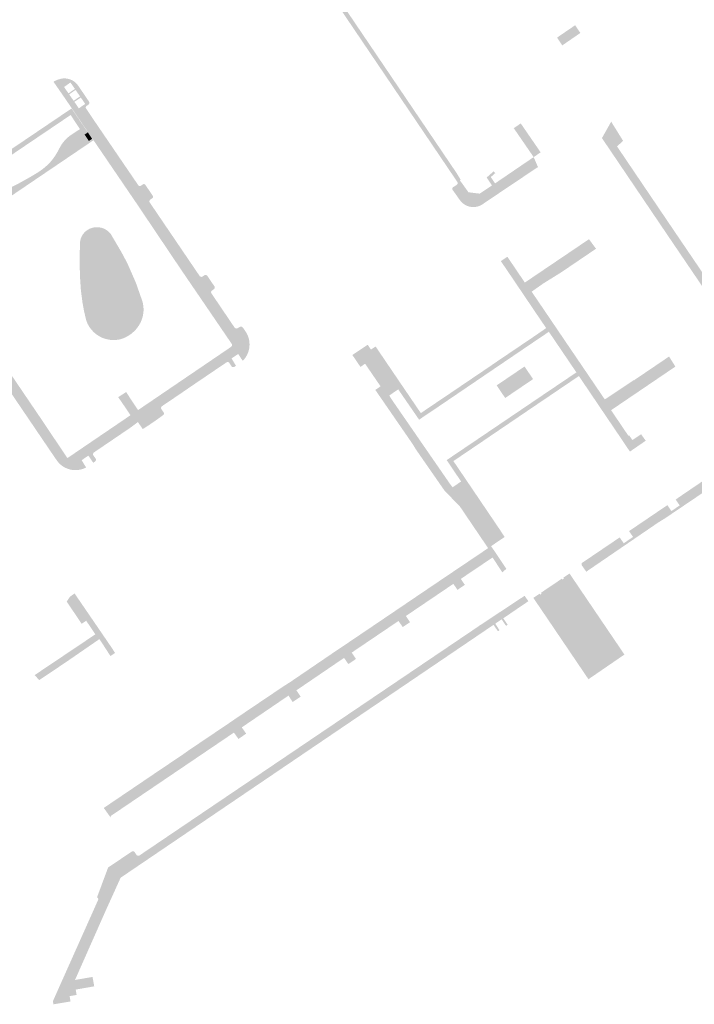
# Model space of a CAD drawing. Header units: inches. Extents: x 83219 to 84793, y 445831 to 447244.
# Tile 9 of 17: x 83751 to 83912, y 446442 to 446678. Entities that reach past the tile are written whole.
import ezdxf

# ---------------------------------------------------------------- set-up
doc = ezdxf.new("R2010")
doc.units = ezdxf.units.IN
doc.header["$MEASUREMENT"] = 0

msp = doc.modelspace()

# ---------------------------------------------------------------- hatches: boundary and pattern name
for points in [[(83805.99, 446712.03), (83803.67, 446715.48), (83803.92, 446715.63), (83804.51, 446715.99), (83855.25, 446641.01), (83856.17, 446639.49), (83855.98, 446639.36), (83855.38, 446638.95), (83812, 446703.12), (83810.48, 446705.33), (83810.46, 446705.37), (83805.99, 446712.03)], [(83883.71, 446673.86), (83880.49, 446671.64), (83879.24, 446673.51), (83883.56, 446676.46), (83884.81, 446674.63), (83884.82, 446674.61), (83883.71, 446673.86), (83883.71, 446673.86)], [(83782.57, 446635.39), (83782.56, 446635.36), (83782.56, 446635.32), (83782.55, 446635.28), (83782.54, 446635.25), (83782.52, 446635.21), (83782.5, 446635.18), (83782.48, 446635.15), (83782.46, 446635.12), (83782.43, 446635.09), (83782.4, 446635.07), (83782.37, 446635.04), (83782.34, 446635.03), (83781.93, 446634.73), (83781.87, 446634.68), (83781.81, 446634.61), (83781.76, 446634.53), (83781.73, 446634.44), (83781.71, 446634.34), (83781.71, 446634.25), (83781.73, 446634.15), (83781.77, 446634.06), (83793.73, 446616.43), (83793.81, 446616.36), (83793.89, 446616.3), (83793.98, 446616.27), (83794.08, 446616.24), (83794.18, 446616.24), (83794.28, 446616.26), (83794.39, 446616.3), (83794.85, 446616.6), (83794.89, 446616.62), (83794.93, 446616.64), (83794.97, 446616.65), (83795.01, 446616.67), (83795.05, 446616.68), (83795.09, 446616.68), (83795.14, 446616.68), (83795.18, 446616.68), (83795.22, 446616.68), (83795.27, 446616.67), (83795.31, 446616.65), (83795.35, 446616.64), (83795.39, 446616.62), (83795.42, 446616.6), (83795.46, 446616.57), (83795.49, 446616.54), (83795.52, 446616.51), (83795.55, 446616.48), (83797.27, 446613.95), (83797.29, 446613.91), (83797.31, 446613.87), (83797.32, 446613.83), (83797.33, 446613.79), (83797.34, 446613.75), (83797.34, 446613.7), (83797.34, 446613.66), (83797.34, 446613.62), (83797.33, 446613.58), (83797.32, 446613.54), (83797.3, 446613.5), (83797.28, 446613.46), (83797.26, 446613.42), (83797.24, 446613.39), (83797.21, 446613.36), (83797.18, 446613.33), (83797.16, 446613.31), (83796.72, 446612.99), (83796.64, 446612.95), (83796.55, 446612.85), (83796.49, 446612.73), (83796.46, 446612.6), (83796.47, 446612.46), (83796.51, 446612.34), (83802.07, 446604.11), (83802.11, 446604.05), (83802.19, 446603.98), (83802.27, 446603.93), (83802.36, 446603.9), (83802.46, 446603.88), (83802.56, 446603.87), (83802.66, 446603.89), (83802.75, 446603.92), (83803.35, 446604.28), (83803.39, 446604.3), (83803.44, 446604.31), (83803.49, 446604.33), (83803.53, 446604.33), (83803.58, 446604.34), (83803.63, 446604.34), (83803.68, 446604.33), (83803.73, 446604.32), (83803.77, 446604.31), (83803.82, 446604.29), (83803.86, 446604.27), (83803.91, 446604.25), (83803.95, 446604.22), (83803.98, 446604.19), (83804.02, 446604.16), (83804.05, 446604.12), (83804.88, 446602.92), (83804.92, 446602.84), (83804.96, 446602.77), (83805, 446602.7), (83805.04, 446602.63), (83805.07, 446602.55), (83805.11, 446602.48), (83801.31, 446599.52), (83801.38, 446599.62), (83801.42, 446599.7), (83801.46, 446599.8), (83801.47, 446599.89), (83801.47, 446599.99), (83801.45, 446600.09), (83801.41, 446600.18), (83799.94, 446602.33), (83788.96, 446618.44), (83778.73, 446633.67), (83769.96, 446646.55), (83768.33, 446648.94), (83761.34, 446659.21), (83759.3, 446662.15), (83758.75, 446662.95), (83759.05, 446663.12), (83759.37, 446663.26), (83759.69, 446663.39), (83760.01, 446663.51), (83760.18, 446663.55), (83761.72, 446661.99), (83761.29, 446661.69), (83762.33, 446660.16), (83763.04, 446660.65), (83763.25, 446660.43), (83762.5, 446659.9), (83763.58, 446658.38), (83764.59, 446659.08), (83764.82, 446658.84), (83763.76, 446658.12), (83764.8, 446656.57), (83766.15, 446657.49), (83766.57, 446657.07), (83766.5, 446656.92), (83766.48, 446656.81), (83766.48, 446656.69), (83766.52, 446656.58), (83769.09, 446652.76), (83778.95, 446638.3), (83778.98, 446638.24), (83779.04, 446638.15), (83779.14, 446638.06), (83779.26, 446638), (83779.4, 446637.98), (83779.53, 446637.99), (83779.65, 446638.04), (83780.11, 446638.35), (83780.14, 446638.37), (83780.18, 446638.39), (83780.22, 446638.41), (83780.26, 446638.42), (83780.3, 446638.43), (83780.34, 446638.44), (83780.38, 446638.44), (83780.43, 446638.44), (83780.47, 446638.43), (83780.51, 446638.42), (83780.55, 446638.41), (83780.59, 446638.39), (83780.63, 446638.37), (83780.66, 446638.34), (83780.69, 446638.32), (83780.72, 446638.29), (83780.79, 446638.18), (83782.26, 446636), (83782.52, 446635.61), (83782.53, 446635.58), (83782.55, 446635.54), (83782.56, 446635.51), (83782.56, 446635.47), (83782.57, 446635.43), (83782.57, 446635.39)], [(83764.74, 446661.89), (83767.28, 446658.15), (83767.3, 446658.1), (83767.32, 446658.06), (83767.33, 446658.02), (83767.34, 446657.97), (83767.34, 446657.93), (83767.34, 446657.88), (83767.34, 446657.83), (83767.33, 446657.79), (83767.32, 446657.74), (83767.3, 446657.7), (83767.28, 446657.66), (83767.26, 446657.62), (83767.23, 446657.58), (83767.2, 446657.55), (83767.17, 446657.52), (83767.13, 446657.49), (83766.72, 446657.18), (83766.65, 446657.14), (83766.57, 446657.06), (83766.15, 446657.49), (83766.35, 446657.62), (83765.29, 446659.17), (83764.82, 446658.84), (83764.59, 446659.08), (83765.11, 446659.43), (83764.04, 446660.98), (83763.25, 446660.43), (83763.04, 446660.65), (83763.88, 446661.22), (83762.81, 446662.76), (83761.72, 446661.99), (83760.18, 446663.55), (83760.34, 446663.6), (83760.68, 446663.68), (83761.01, 446663.72), (83761.35, 446663.74), (83761.69, 446663.72), (83762.02, 446663.68), (83762.35, 446663.61), (83762.67, 446663.52), (83762.99, 446663.39), (83763.29, 446663.25), (83763.58, 446663.07), (83763.85, 446662.88), (83764.1, 446662.66), (83764.34, 446662.42), (83764.74, 446661.89)], [(83762.86, 446654.98), (83752.38, 446647.9), (83751.82, 446648.93), (83763.07, 446656.54), (83766.98, 446650.83), (83766.19, 446650.29), (83767.23, 446648.76), (83768.02, 446649.29), (83768.28, 446648.91), (83756.29, 446640.79), (83755.76, 446641.75), (83756.07, 446641.97), (83756.59, 446642.38), (83757.09, 446642.82), (83757.57, 446643.27), (83758.03, 446643.75), (83758.44, 446644.24), (83758.82, 446644.75), (83759.18, 446645.27), (83759.52, 446645.81), (83759.83, 446646.36), (83760.12, 446646.92), (83760.46, 446647.55), (83760.84, 446648.14), (83761.28, 446648.7), (83761.76, 446649.23), (83762.29, 446649.71), (83762.85, 446650.14), (83765.08, 446651.6), (83762.86, 446654.98)], [(83870.47, 446652.91), (83870.54, 446652.98), (83875.31, 446646.04), (83873.64, 446644.9), (83868.88, 446651.83), (83870.47, 446652.91), (83870.47, 446652.91)], [(83906.95, 446627.69), (83927.57, 446597.29), (83931.36, 446591.71), (83932.8, 446589.74), (83932.63, 446589.62), (83932.4, 446589.46), (83932.28, 446589.68), (83930.1, 446590.22), (83905.54, 446626.42), (83889.98, 446649.45), (83892.19, 446653.39), (83895.04, 446648.79), (83893.59, 446647.46), (83906.95, 446627.69), (83906.95, 446627.69)], [(83766.98, 446650.83), (83768.02, 446649.29), (83767.23, 446648.76), (83766.19, 446650.29), (83766.98, 446650.83), (83766.98, 446650.83)], [(83752.38, 446647.9), (83744.88, 446642.82), (83748.4, 446637.6), (83748.54, 446637.66), (83748.67, 446637.72), (83748.81, 446637.78), (83749.39, 446638.05), (83749.96, 446638.34), (83750.52, 446638.65), (83753.27, 446640.18), (83754.99, 446641.21), (83755.54, 446641.58), (83755.76, 446641.75), (83756.29, 446640.79), (83745.76, 446633.65), (83745.48, 446634.04), (83746.26, 446634.59), (83745.24, 446636.09), (83744.46, 446635.56), (83740.56, 446641.32), (83751.82, 446648.93), (83752.38, 446647.9)], [(83733.33, 446615.51), (83739.04, 446606.95), (83755.74, 446582.32), (83760.15, 446575.74), (83762.08, 446572.85), (83760.01, 446571.73), (83759.97, 446571.78), (83759.93, 446571.82), (83759.89, 446571.87), (83759.85, 446571.91), (83759.82, 446571.96), (83759.78, 446572), (83759.65, 446572.17), (83759.18, 446572.82), (83731.41, 446613.79), (83727.44, 446616.4), (83726.58, 446617.7), (83726.56, 446617.74), (83726.54, 446617.78), (83726.53, 446617.82), (83726.51, 446617.86), (83726.51, 446617.9), (83726.5, 446617.95), (83726.5, 446617.99), (83726.5, 446618.03), (83726.51, 446618.08), (83726.52, 446618.12), (83726.54, 446618.16), (83726.55, 446618.2), (83726.57, 446618.24), (83726.6, 446618.27), (83726.63, 446618.31), (83726.66, 446618.34), (83726.69, 446618.37), (83726.72, 446618.39), (83727.35, 446618.89), (83727.39, 446618.93), (83727.43, 446618.98), (83727.46, 446619.02), (83727.49, 446619.07), (83727.51, 446619.13), (83727.53, 446619.18), (83727.54, 446619.24), (83727.54, 446619.29), (83727.55, 446619.35), (83727.54, 446619.41), (83727.53, 446619.47), (83727.52, 446619.52), (83727.5, 446619.58), (83727.48, 446619.63), (83711.5, 446643.25), (83711.46, 446643.29), (83711.42, 446643.32), (83711.38, 446643.36), (83711.33, 446643.38), (83711.28, 446643.41), (83711.23, 446643.43), (83711.18, 446643.44), (83711.13, 446643.45), (83711.07, 446643.45), (83711.02, 446643.45), (83710.98, 446643.45), (83710.94, 446643.44), (83710.9, 446643.43), (83710.86, 446643.41), (83710.83, 446643.4), (83710.79, 446643.38), (83710.12, 446642.92), (83710.08, 446642.9), (83710.05, 446642.89), (83710.01, 446642.87), (83709.98, 446642.86), (83709.94, 446642.85), (83709.9, 446642.85), (83709.86, 446642.84), (83709.82, 446642.85), (83709.78, 446642.85), (83709.74, 446642.86), (83709.7, 446642.87), (83709.67, 446642.88), (83709.63, 446642.9), (83709.6, 446642.92), (83709.57, 446642.95), (83709.54, 446642.97), (83709.51, 446643), (83709.48, 446643.03), (83709.42, 446643.12), (83709.36, 446643.21), (83709.3, 446643.3), (83709.25, 446643.38), (83709.21, 446643.45), (83709.16, 446643.53), (83709.13, 446643.59), (83712.68, 446645.86), (83713.63, 446644.46), (83722.02, 446632.07), (83723.57, 446629.79), (83728.82, 446622.11), (83730.36, 446619.85), (83733.33, 446615.51), (83733.33, 446615.51)], [(83874.24, 446642.24), (83861.76, 446633.86), (83861.47, 446633.64), (83861.17, 446633.45), (83860.84, 446633.29), (83860.51, 446633.16), (83860.16, 446633.06), (83859.81, 446632.99), (83859.45, 446632.95), (83859.09, 446632.95), (83858.73, 446632.97), (83858.37, 446633.03), (83858.02, 446633.13), (83857.68, 446633.25), (83857.36, 446633.41), (83857.05, 446633.59), (83856.75, 446633.8), (83856.48, 446634.03), (83856.23, 446634.29), (83856.01, 446634.58), (83855.38, 446635.46), (83854.42, 446636.82), (83854.26, 446637.02), (83854.24, 446637.07), (83854.22, 446637.11), (83854.21, 446637.16), (83854.2, 446637.21), (83854.19, 446637.27), (83854.19, 446637.32), (83854.2, 446637.37), (83854.2, 446637.42), (83854.22, 446637.47), (83854.23, 446637.52), (83854.26, 446637.57), (83854.28, 446637.61), (83854.31, 446637.65), (83854.35, 446637.69), (83855.24, 446638.26), (83855.27, 446638.29), (83855.3, 446638.31), (83855.33, 446638.35), (83855.36, 446638.38), (83855.38, 446638.41), (83855.41, 446638.45), (83855.42, 446638.49), (83855.44, 446638.53), (83855.45, 446638.57), (83855.46, 446638.62), (83855.46, 446638.66), (83855.46, 446638.7), (83855.46, 446638.75), (83855.45, 446638.79), (83855.44, 446638.83), (83855.42, 446638.87), (83855.41, 446638.91), (83855.38, 446638.95), (83855.98, 446639.36), (83858.04, 446636.48), (83860.72, 446636.16), (83863.67, 446638.11), (83864.41, 446638.61), (83873.64, 446644.9), (83874.68, 446642.51), (83874.24, 446642.24), (83874.24, 446642.24)], [(83864.45, 446641.07), (83863.39, 446640.13), (83864.41, 446638.61), (83863.67, 446638.11), (83862.39, 446640.01), (83864.07, 446641.5), (83864.45, 446641.07), (83864.45, 446641.07)], [(83772.49, 446626.44), (83775.04, 446622.1), (83776.45, 446619.44), (83778.46, 446614.85), (83779.79, 446611.05), (83779.99, 446610.49), (83780.14, 446609.92), (83780.24, 446609.33), (83780.29, 446608.74), (83780.3, 446608.14), (83780.25, 446607.55), (83780.15, 446606.96), (83780.01, 446606.39), (83779.81, 446605.82), (83779.57, 446605.28), (83779.26, 446604.72), (83778.9, 446604.19), (83778.5, 446603.68), (83778.06, 446603.22), (83777.59, 446602.79), (83777.08, 446602.4), (83776.54, 446602.05), (83775.97, 446601.75), (83775.38, 446601.5), (83774.77, 446601.3), (83774.16, 446601.18), (83773.54, 446601.12), (83772.92, 446601.11), (83772.3, 446601.16), (83771.69, 446601.27), (83771.09, 446601.42), (83770.5, 446601.63), (83769.94, 446601.89), (83769.4, 446602.21), (83768.89, 446602.56), (83768.39, 446603), (83767.93, 446603.48), (83767.52, 446604), (83767.16, 446604.55), (83766.85, 446605.14), (83766.6, 446605.76), (83766.06, 446608.07), (83765.7, 446610.04), (83765.31, 446613.04), (83765.11, 446616.04), (83764.99, 446620.02), (83765.09, 446624.06), (83765.1, 446624.41), (83765.14, 446624.76), (83765.21, 446625.1), (83765.3, 446625.44), (83765.43, 446625.77), (83765.59, 446626.08), (83765.77, 446626.38), (83765.99, 446626.66), (83766.22, 446626.92), (83766.48, 446627.16), (83766.76, 446627.37), (83767.05, 446627.56), (83767.36, 446627.73), (83767.69, 446627.86), (83768.05, 446627.98), (83768.43, 446628.06), (83768.81, 446628.11), (83769.19, 446628.12), (83769.58, 446628.1), (83769.96, 446628.04), (83770.33, 446627.95), (83770.69, 446627.83), (83771.04, 446627.67), (83771.37, 446627.48), (83771.69, 446627.26), (83771.98, 446627.01), (83772.25, 446626.74), (83772.49, 446626.44), (83772.49, 446626.44)], [(83906.05, 446597.16), (83907.55, 446594.76), (83906.36, 446593.95), (83892.17, 446584.32), (83896.31, 446578.19), (83896.48, 446578.31), (83897.26, 446577.16), (83899.35, 446578.57), (83900.45, 446577.01), (83896.67, 446574.41), (83895.54, 446576.09), (83894.87, 446577.09), (83889.96, 446584.35), (83886.26, 446589.83), (83884.46, 446592.49), (83883.86, 446593.37), (83877.28, 446603.09), (83876.64, 446603.97), (83874.84, 446606.61), (83871.98, 446610.85), (83867.48, 446617.52), (83865.79, 446620), (83867.34, 446621.05), (83867.43, 446620.93), (83871.53, 446614.87), (83885.68, 446624.44), (83886.88, 446625.25), (83888.56, 446622.97), (83888.47, 446622.91), (83887.4, 446622.18), (83880.16, 446617.27), (83875.96, 446614.66), (83873.16, 446612.69), (83876.15, 446608.29), (83879.05, 446604.01), (83881.95, 446599.73), (83884.86, 446595.45), (83887.76, 446591.17), (83890.66, 446586.9), (83893.58, 446588.84), (83897.61, 446591.53), (83897.65, 446591.48), (83904.76, 446596.3), (83904.89, 446596.39), (83905.96, 446597.11), (83906.05, 446597.16)], [(83784.71, 446585.25), (83784.68, 446585.23), (83784.64, 446585.2), (83784.61, 446585.17), (83784.59, 446585.13), (83784.56, 446585.1), (83784.54, 446585.06), (83784.53, 446585.02), (83784.51, 446584.98), (83784.5, 446584.94), (83784.49, 446584.9), (83784.49, 446584.85), (83784.49, 446584.81), (83784.5, 446584.77), (83784.51, 446584.72), (83784.52, 446584.68), (83784.53, 446584.64), (83784.55, 446584.6), (83784.57, 446584.57), (83785.09, 446583.82), (83785.11, 446583.79), (83785.13, 446583.75), (83785.15, 446583.71), (83785.17, 446583.67), (83785.18, 446583.64), (83785.18, 446583.59), (83785.19, 446583.55), (83785.19, 446583.51), (83785.18, 446583.47), (83785.18, 446583.43), (83785.16, 446583.39), (83785.15, 446583.35), (83785.13, 446583.32), (83785.11, 446583.28), (83785.09, 446583.25), (83785.06, 446583.22), (83785.03, 446583.19), (83785, 446583.16), (83784.21, 446582.57), (83783.4, 446581.99), (83782.59, 446581.43), (83781.77, 446580.87), (83780.95, 446580.33), (83780.11, 446579.8), (83779.7, 446580.39), (83778.96, 446581.48), (83777.1, 446580.1), (83768.6, 446574.32), (83768.41, 446574.2), (83768.38, 446574.17), (83768.34, 446574.13), (83768.31, 446574.09), (83768.29, 446574.04), (83768.27, 446574), (83768.25, 446573.95), (83768.24, 446573.9), (83768.23, 446573.85), (83768.22, 446573.8), (83768.23, 446573.75), (83768.23, 446573.7), (83768.24, 446573.65), (83768.26, 446573.6), (83768.27, 446573.55), (83768.3, 446573.51), (83768.32, 446573.47), (83768.86, 446572.7), (83768.88, 446572.66), (83768.9, 446572.61), (83768.91, 446572.57), (83768.91, 446572.52), (83768.91, 446572.48), (83768.91, 446572.43), (83768.91, 446572.38), (83768.9, 446572.34), (83768.88, 446572.29), (83768.86, 446572.25), (83768.84, 446572.21), (83768.82, 446572.17), (83768.79, 446572.13), (83768.76, 446572.09), (83768.72, 446572.06), (83768.69, 446572.03), (83768.27, 446571.73), (83767.39, 446573.01), (83767.09, 446573.45), (83765.5, 446572.35), (83766.15, 446571.25), (83766.58, 446570.63), (83766.42, 446570.54), (83766.01, 446570.36), (83765.58, 446570.21), (83765.14, 446570.09), (83764.69, 446570.01), (83764.24, 446569.98), (83763.79, 446569.97), (83763.33, 446570.01), (83762.89, 446570.08), (83762.45, 446570.2), (83762.02, 446570.34), (83761.6, 446570.53), (83761.2, 446570.74), (83760.83, 446570.99), (83760.47, 446571.28), (83760.35, 446571.39), (83760.22, 446571.5), (83760.11, 446571.62), (83760.07, 446571.66), (83760.04, 446571.7), (83760.01, 446571.73), (83762.08, 446572.85), (83777.18, 446583.12), (83778.98, 446584.34), (83801.26, 446599.49), (83805.11, 446602.48), (83805.19, 446602.31), (83805.26, 446602.14), (83805.32, 446601.97), (83805.38, 446601.8), (83805.44, 446601.62), (83805.49, 446601.45), (83805.58, 446600.98), (83805.64, 446600.5), (83805.66, 446600.02), (83805.64, 446599.54), (83805.57, 446599.07), (83805.47, 446598.6), (83805.32, 446598.15), (83805.14, 446597.7), (83804.92, 446597.28), (83804.66, 446596.87), (83804.37, 446596.49), (83804.05, 446596.14), (83803.62, 446596.74), (83802.96, 446597.79), (83801.36, 446596.72), (83801.56, 446596.38), (83802.42, 446594.95), (83802.02, 446594.68), (83801.98, 446594.66), (83801.93, 446594.64), (83801.89, 446594.63), (83801.84, 446594.62), (83801.79, 446594.62), (83801.74, 446594.62), (83801.7, 446594.62), (83801.65, 446594.63), (83801.6, 446594.65), (83801.56, 446594.66), (83801.51, 446594.69), (83801.47, 446594.71), (83801.44, 446594.74), (83801.4, 446594.77), (83801.37, 446594.81), (83801.34, 446594.85), (83800.85, 446595.6), (83800.83, 446595.64), (83800.8, 446595.67), (83800.77, 446595.71), (83800.73, 446595.74), (83800.7, 446595.76), (83800.66, 446595.78), (83800.62, 446595.8), (83800.58, 446595.82), (83800.54, 446595.83), (83800.49, 446595.84), (83800.45, 446595.84), (83800.4, 446595.85), (83800.36, 446595.84), (83800.32, 446595.83), (83800.27, 446595.82), (83800.23, 446595.81), (83800.19, 446595.79), (83800.15, 446595.77), (83800.12, 446595.74), (83800.08, 446595.72), (83791.44, 446589.86), (83788.93, 446588.13), (83785.06, 446585.52), (83784.71, 446585.25), (83784.71, 446585.25)], [(83837.64, 446596.89), (83842.04, 446590.4), (83846.65, 446583.62), (83846.75, 446583.7), (83846.89, 446583.79), (83847.58, 446584.26), (83850.95, 446586.54), (83854.66, 446589.04), (83856.07, 446590), (83859.44, 446592.28), (83863.06, 446594.73), (83864.46, 446595.7), (83867.83, 446597.98), (83871.5, 446600.46), (83873.12, 446601.55), (83876.64, 446603.97), (83877.28, 446603.09), (83873.52, 446600.55), (83864.44, 446594.39), (83848.83, 446583.79), (83847.36, 446582.81), (83846.23, 446582.05), (83841.24, 446589.3), (83840.83, 446589.02), (83833.57, 446599.74), (83833.71, 446599.83), (83833.94, 446599.99), (83834.72, 446598.83), (83834.87, 446598.93), (83835.82, 446599.57), (83837.64, 446596.89), (83837.64, 446596.89)], [(83846.99, 446576.28), (83853.82, 446566.39), (83854.28, 446565.88), (83855.79, 446566.92), (83865.23, 446552.98), (83862.75, 446551.3), (83861.54, 446553.08), (83856.03, 446561.22), (83852.29, 446565.1), (83845.39, 446575.04), (83844.76, 446576.1), (83843.68, 446577.67), (83835.75, 446589.18), (83835.88, 446589.27), (83837.01, 446590.03), (83833.31, 446595.44), (83832.2, 446594.68), (83830.26, 446597.54), (83833.57, 446599.74), (83840.83, 446589.02), (83839.1, 446587.85), (83839.48, 446587.18), (83840.4, 446585.84), (83844.74, 446579.55), (83846.99, 446576.28), (83846.99, 446576.28)], [(83879.01, 446588.8), (83875.64, 446586.52), (83872.27, 446584.24), (83870.86, 446583.28), (83867.21, 446580.8), (83863.84, 446578.52), (83862.43, 446577.55), (83858.77, 446575.07), (83855.4, 446572.79), (83854.71, 446572.32), (83854.55, 446572.21), (83854.44, 446572.14), (83859.94, 446564.02), (83860.89, 446562.61), (83864.85, 446556.76), (83865.56, 446555.71), (83866.69, 446553.97), (83865.23, 446552.98), (83855.79, 446566.92), (83856.28, 446567.25), (83856.22, 446567.34), (83852.83, 446572.37), (83853.93, 446573.12), (83859.57, 446576.93), (83877.69, 446589.2), (83880.1, 446590.82), (83883.86, 446593.37), (83884.46, 446592.49), (83880.7, 446589.95), (83879.01, 446588.8), (83879.01, 446588.8)], [(83866.83, 446587.24), (83864.79, 446590.26), (83871.46, 446594.78), (83873.5, 446591.76), (83866.83, 446587.24), (83866.83, 446587.24)], [(83777.28, 446586.92), (83778.98, 446584.34), (83777.18, 446583.12), (83775.29, 446585.92), (83774.24, 446587.43), (83776.13, 446588.67), (83777.28, 446586.92), (83777.28, 446586.92)], [(83885.15, 446547.72), (83894.23, 446553.87), (83895.19, 446552.46), (83897.42, 446553.98), (83896.47, 446555.38), (83905.04, 446561.19), (83905.65, 446561.57), (83906.61, 446560.17), (83908.58, 446561.53), (83907.62, 446562.93), (83909.22, 446564.04), (83915.93, 446568.6), (83916.88, 446567.19), (83918.37, 446568.2), (83917.42, 446569.61), (83922.35, 446572.94), (83924.08, 446571.29), (83905.18, 446558.51), (83903.32, 446557.35), (83886.22, 446545.66), (83885.11, 446547.26), (83885.15, 446547.72)], [(83854.43, 446542.75), (83843.07, 446535.06), (83844.06, 446533.58), (83842.32, 446532.4), (83841.3, 446533.87), (83830.1, 446526.29), (83831.13, 446524.78), (83829.31, 446523.54), (83828.28, 446525.03), (83816.87, 446517.26), (83817.89, 446515.76), (83815.98, 446514.47), (83814.98, 446516), (83803.81, 446508.4), (83804.86, 446506.89), (83803, 446505.63), (83801.93, 446507.15), (83787.46, 446497.35), (83786.05, 446499.44), (83789.76, 446501.94), (83791.1, 446502.9), (83800.49, 446509.23), (83802.38, 446510.53), (83813.54, 446518.06), (83815.43, 446519.27), (83826.94, 446527.11), (83828.7, 446528.28), (83839.89, 446535.85), (83841.79, 446537.14), (83852.96, 446544.7), (83854.82, 446545.95), (83862.75, 446551.3), (83863.46, 446551.78), (83864.74, 446549.89), (83867.12, 446546.34), (83866.37, 446545.73), (83866.14, 446545.5), (83863.81, 446549.06), (83856.21, 446543.94), (83857.18, 446542.51), (83855.41, 446541.31), (83854.43, 446542.75)], [(83880.54, 446543.78), (83884.31, 446538.2), (83879.34, 446534.77), (83875.53, 446540.39), (83875.38, 446540.61), (83880.4, 446544), (83880.54, 446543.78), (83880.54, 446543.78)], [(83882.22, 446545.23), (83883.29, 446543.65), (83886.13, 446539.45), (83884.31, 446538.2), (83880.54, 446543.78), (83880.87, 446544.01), (83880.73, 446544.22), (83882.22, 446545.23), (83882.22, 446545.23)], [(83765.5, 446537.97), (83772.82, 446527.26), (83773.47, 446526.21), (83772.39, 446525.48), (83771.95, 446526.14), (83770.13, 446528.95), (83769.93, 446529.23), (83769.73, 446529.52), (83761.58, 446523.9), (83755.33, 446519.71), (83754.26, 446520.92), (83768.77, 446530.67), (83766.58, 446533.92), (83765.5, 446533.19), (83763.88, 446535.59), (83761.91, 446538.51), (83762.71, 446539.69), (83763.8, 446540.45), (83765.5, 446537.97)], [(83871.48, 446539.9), (83872.37, 446538.59), (83867.98, 446535.61), (83867.99, 446535.59), (83866.38, 446534.52), (83867.42, 446532.96), (83867.04, 446532.7), (83865.98, 446534.26), (83864.44, 446533.21), (83865.47, 446531.66), (83865.12, 446531.41), (83865.11, 446531.4), (83864.04, 446532.93), (83862.49, 446531.9), (83862.49, 446531.89), (83774.82, 446472.41), (83771.82, 446474.85), (83776.64, 446478.1), (83777.52, 446478.7), (83777.56, 446478.72), (83777.6, 446478.74), (83777.64, 446478.75), (83777.69, 446478.76), (83777.73, 446478.76), (83777.78, 446478.76), (83777.82, 446478.76), (83777.87, 446478.75), (83777.91, 446478.74), (83777.95, 446478.73), (83777.98, 446478.71), (83778.02, 446478.69), (83778.05, 446478.67), (83778.08, 446478.65), (83778.11, 446478.62), (83778.14, 446478.59), (83778.16, 446478.56), (83778.63, 446477.85), (83778.73, 446477.76), (83778.85, 446477.69), (83778.99, 446477.66), (83779.14, 446477.67), (83779.28, 446477.71), (83793.77, 446487.51), (83795.51, 446488.69), (83820.18, 446505.37), (83821.06, 446505.97), (83824.26, 446508.13), (83825.15, 446508.73), (83859.18, 446531.73), (83860.49, 446532.63), (83871.48, 446539.9)], [(83875.53, 446540.39), (83879.34, 446534.77), (83877.54, 446533.53), (83873.56, 446539.4), (83875.05, 446540.39), (83875.2, 446540.17), (83875.53, 446540.39), (83875.53, 446540.39)], [(83884.31, 446538.2), (83886.13, 446539.45), (83895.36, 446525.83), (83893.51, 446524.56), (83884.31, 446538.2), (83884.31, 446538.2)], [(83879.34, 446534.77), (83884.31, 446538.2), (83893.51, 446524.56), (83888.57, 446521.17), (83879.34, 446534.77), (83879.34, 446534.77)], [(83888.57, 446521.17), (83886.75, 446519.92), (83877.54, 446533.53), (83879.34, 446534.77), (83888.57, 446521.17), (83888.57, 446521.17)], [(83787.46, 446497.35), (83772.67, 446487.33), (83772.61, 446487.3), (83772.55, 446487.24), (83772.49, 446487.18), (83772.45, 446487.1), (83772.42, 446487.02), (83772.41, 446486.94), (83772.4, 446486.86), (83770.79, 446489.1), (83770.87, 446489.17), (83780.53, 446495.71), (83782.34, 446496.94), (83786.05, 446499.44), (83787.46, 446497.35)], [(83774.82, 446472.41), (83771.45, 446464.99), (83763.9, 446447.93), (83768.1, 446448.66), (83768.5, 446446.41), (83764.07, 446445.63), (83764.29, 446444.35), (83762.61, 446444.07), (83762.82, 446442.86), (83762.83, 446442.79), (83759.78, 446442.28), (83758.74, 446442.11), (83758.62, 446442.86), (83759.49, 446444.83), (83769.44, 446467.11), (83769.46, 446467.19), (83769.47, 446467.27), (83769.46, 446467.36), (83769.44, 446467.44), (83769.4, 446467.52), (83769.36, 446467.59), (83769.3, 446467.65), (83769.23, 446467.69), (83769.17, 446467.72), (83771.82, 446474.85), (83774.82, 446472.41)]]:
    msp.add_hatch(color=256).paths.add_polyline_path(points, flags=0)

doc.saveas('drawing.dxf')
